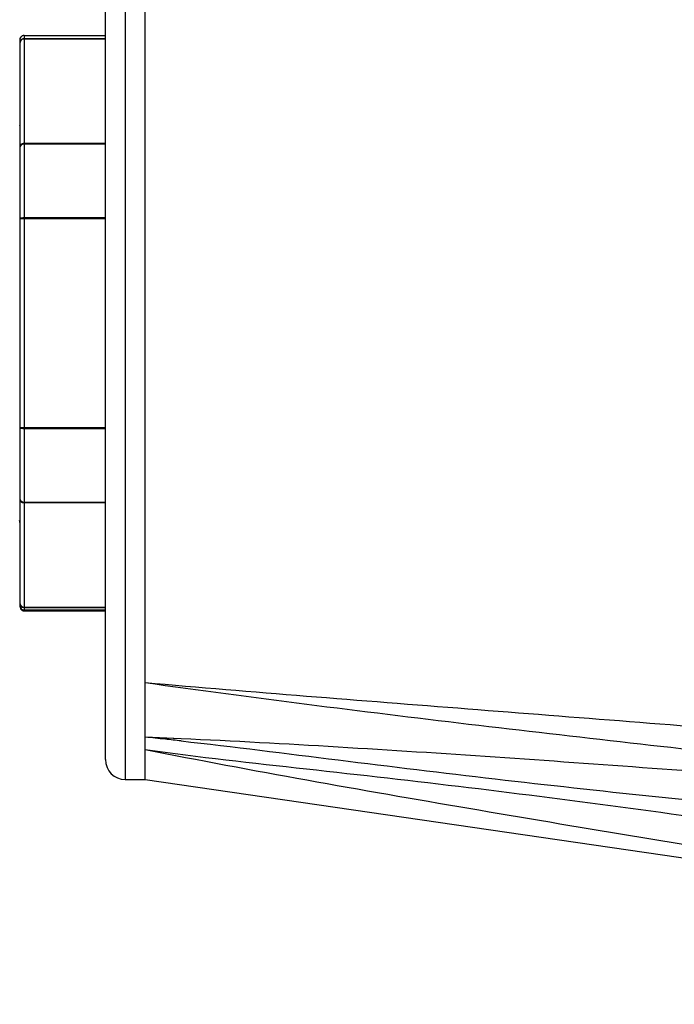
# Model space of a CAD drawing. Header units: millimetres. Extents: x 28 to 5852, y 59 to 4130.
# Tile 20 of 29: x 4256 to 4289, y 1294 to 1343. Entities that reach past the tile are written whole.
import ezdxf

# ---------------------------------------------------------------- set-up
doc = ezdxf.new("R2010")
doc.units = ezdxf.units.MM
for name, color, linetype in [('CABLE_PBL189', 7, 'Continuous'), ('COVER_J_ABL186', 7, 'Continuous'), ('COVER_J_PBL188', 7, 'Continuous'), ('오른쪽_16_VBL184', 7, 'Continuous')]:
    doc.layers.add(name, color=color, linetype=linetype)

# ---------------------------------------------------------------- blocks, each defined once
blk = doc.blocks.new('COVER_J_PBL188', base_point=(1190.043, 844.495))
at = {"layer": 'COVER_J_PBL188', "color": 2}
for p, q in [((1157.443, 885.495), (1157.443, 812.995)), ((1159.454, 815.086), (1158.443, 815.131)), ((1160.252, 815.041), (1158.443, 815.131)), ((1160.251, 815.049), (1159.454, 815.086))]:
    blk.add_line(p, q, dxfattribs=at)
at = {"layer": 'COVER_J_PBL188', "color": 7}
for p, q in [((1156.443, 813.995), (1156.443, 884.495)), ((1158.443, 812.995), (1158.443, 852.808)), ((1157.443, 812.995), (1158.443, 812.995)), ((1158.443, 812.995), (1223.643, 803.495))]:
    blk.add_line(p, q, dxfattribs=at)
at = {"layer": 'COVER_J_PBL188', "color": 2}
for centre, radius, start, end in [((1139.535, 628.213), 187.872, 83.91158, 84.22363), ((1136.714, 601.716), 214.519, 83.70063, 83.91302)]:
    blk.add_arc(centre, radius, start, end, dxfattribs=at)
at = {"layer": 'COVER_J_PBL188', "color": 7}
blk.add_arc((1157.443, 813.995), 1, 180, 270, dxfattribs=at)
blk.add_open_spline([(1158.443, 817.881), (1163.862, 817.41), (1174.72, 816.559), (1196.461, 814.86), (1212.771, 813.457), (1223.643, 812.473)], degree=3, knots=[0, 0, 0, 0, 0.249401, 0.499405, 1, 1, 1, 1], dxfattribs=at)
at = {"layer": 'COVER_J_PBL188', "color": 2}
for points, knots in [([(1158.443, 817.881), (1163.868, 817.123), (1174.731, 815.756), (1196.468, 813.32), (1212.776, 811.624), (1223.643, 810.495)], [0, 0, 0, 0, 0.250415, 0.500515, 1, 1, 1, 1]), ([(1223.643, 810.495), (1213.07, 811.32), (1197.217, 812.568), (1176.091, 814.152), (1165.53, 814.802), (1160.251, 815.049)], [0, 0, 0, 0, 0.500613, 0.750582, 1, 1, 1, 1]), ([(1160.252, 814.939), (1162.896, 814.647), (1168.17, 813.977), (1176.08, 813.01), (1183.995, 812.144), (1194.553, 811.079), (1207.762, 809.863), (1218.335, 808.95), (1223.623, 808.504)], [0, 0, 0, 0, 0.125281, 0.250347, 0.375303, 0.500232, 0.750098, 1, 1, 1, 1]), ([(1158.443, 814.504), (1161.145, 814.129), (1166.581, 813.533), (1174.744, 812.619), (1182.909, 811.561), (1193.787, 810.046), (1207.366, 808.021), (1218.219, 806.339), (1223.643, 805.489)], [0, 0, 0, 0, 0.12429, 0.24922, 0.374337, 0.499487, 0.749767, 1, 1, 1, 1]), ([(1158.443, 814.504), (1163.866, 813.439), (1174.735, 811.519), (1196.481, 807.921), (1212.782, 805.268), (1223.643, 803.495)], [0, 0, 0, 0, 0.250708, 0.500716, 1, 1, 1, 1])]:
    blk.add_open_spline(points, degree=3, knots=knots, dxfattribs=at)
blk = doc.blocks.new('CABLE_PBL189', base_point=(1141.043, 835.995))
at = {"layer": 'CABLE_PBL189', "color": 7}
for p, q in [((1152.343, 850.495), (1156.443, 850.495)), ((1152.143, 821.695), (1152.143, 850.295)), ((1156.443, 830.668), (1152.343, 830.668)), ((1152.243, 821.522), (1152.243, 821.56)), ((1153.046, 821.529), (1152.243, 821.522)), ((1156.443, 821.529), (1152.343, 821.529)), ((1152.343, 821.495), (1156.443, 821.495))]:
    blk.add_line(p, q, dxfattribs=at)
at = {"layer": 'CABLE_PBL189', "color": 2}
for p, q in [((1152.343, 850.495), (1152.343, 821.529)), ((1152.343, 850.338), (1156.443, 850.338)), ((1156.443, 850.313), (1152.343, 850.313)), ((1152.343, 845.059), (1156.443, 845.059)), ((1156.443, 845.01), (1152.343, 845.01)), ((1156.443, 841.248), (1152.143, 841.248)), ((1152.343, 841.322), (1156.443, 841.322)), ((1152.143, 830.741), (1156.443, 830.741)), ((1152.343, 826.979), (1156.443, 826.979)), ((1156.443, 826.93), (1152.343, 826.93)), ((1152.343, 821.677), (1156.443, 821.677)), ((1156.443, 821.652), (1152.343, 821.652))]:
    blk.add_line(p, q, dxfattribs=at)
at = {"layer": 'CABLE_PBL189', "color": 7}
for centre, radius, start, end in [((1151.64, 846.095), 0.503, 343.2392, 359.9478), ((1151.642, 825.894), 0.501, 0.0355, 17.9613), ((1152.344, 821.73), 0.2, 179.9363, 269.9253), ((1152.343, 821.695), 0.2, 240.0105, 269.9947)]:
    blk.add_arc(centre, radius, start, end, dxfattribs=at)
for points in [[(1152.343, 850.495), (1152.309, 850.495), (1152.273, 850.485), (1152.243, 850.468)], [(1152.143, 850.295), (1152.143, 850.361), (1152.186, 850.435), (1152.243, 850.468)], [(1152.143, 821.695), (1152.143, 821.672), (1152.147, 821.648), (1152.155, 821.626)], [(1152.155, 821.626), (1152.171, 821.583), (1152.204, 821.544), (1152.243, 821.522)]]:
    blk.add_open_spline(points, degree=3, dxfattribs=at)
at = {"layer": 'CABLE_PBL189', "color": 2}
for points, knots in [([(1152.143, 850.14), (1152.143, 850.19), (1152.186, 850.296), (1152.292, 850.338), (1152.343, 850.338)], [0, 0, 0, 0, 0.498073, 1, 1, 1, 1]), ([(1152.343, 850.313), (1152.303, 850.313), (1152.223, 850.292), (1152.167, 850.23), (1152.154, 850.195)], [0, 0, 0, 0, 0.518923, 1, 1, 1, 1]), ([(1152.143, 844.886), (1152.143, 844.931), (1152.193, 845.028), (1152.293, 845.059), (1152.343, 845.059)], [0, 0, 0, 0, 0.474681, 1, 1, 1, 1]), ([(1152.343, 845.01), (1152.295, 845.01), (1152.209, 844.997), (1152.143, 844.921), (1152.143, 844.886)], [0, 0, 0, 0, 0.579848, 1, 1, 1, 1]), ([(1152.143, 841.248), (1152.143, 841.274), (1152.23, 841.318), (1152.296, 841.322), (1152.343, 841.322)], [0, 0, 0, 0, 0.353739, 1, 1, 1, 1]), ([(1152.343, 830.668), (1152.296, 830.668), (1152.23, 830.672), (1152.143, 830.715), (1152.143, 830.741)], [0, 0, 0, 0, 0.64598, 1, 1, 1, 1]), ([(1152.143, 827.103), (1152.143, 827.068), (1152.209, 826.992), (1152.295, 826.979), (1152.343, 826.979)], [0, 0, 0, 0, 0.419786, 1, 1, 1, 1]), ([(1152.343, 826.93), (1152.293, 826.93), (1152.193, 826.961), (1152.143, 827.058), (1152.143, 827.103)], [0, 0, 0, 0, 0.525008, 1, 1, 1, 1]), ([(1152.343, 821.652), (1152.292, 821.652), (1152.186, 821.694), (1152.143, 821.799), (1152.143, 821.85)], [0, 0, 0, 0, 0.501927, 1, 1, 1, 1])]:
    blk.add_open_spline(points, degree=3, knots=knots, dxfattribs=at)
for points in [[(1152.154, 850.195), (1152.147, 850.177), (1152.143, 850.158), (1152.143, 850.14)], [(1152.143, 821.85), (1152.143, 821.808), (1152.164, 821.764), (1152.193, 821.735)], [(1152.193, 821.735), (1152.232, 821.698), (1152.29, 821.677), (1152.343, 821.677)]]:
    blk.add_open_spline(points, degree=3, dxfattribs=at)
blk = doc.blocks.new('COVER_J_ABL186', base_point=(1178.643, 844.495))
at = {"layer": 'CABLE_PBL189'}
blk.add_blockref('CABLE_PBL189', (1141.043, 835.995), dxfattribs=at)
at = {"layer": 'COVER_J_PBL188'}
blk.add_blockref('COVER_J_PBL188', (1190.043, 844.495), dxfattribs=at)
blk = doc.blocks.new('오른쪽_16_VBL184', base_point=(1244.293, 1237.995))
at = {"layer": 'COVER_J_ABL186'}
blk.add_blockref('COVER_J_ABL186', (1178.643, 844.495), dxfattribs=at)

msp = doc.modelspace()

# ---------------------------------------------------------------- linework, layer by layer
at = {"ltscale": 1000}
msp.add_arc((4392.5, 1439.992), 725, 97.928142, 262.071858, dxfattribs=at)

# ---------------------------------------------------------------- block references
at = {"layer": '오른쪽_16_VBL184'}
msp.add_blockref('오른쪽_16_VBL184', (4348.35, 1729.992), dxfattribs=at)

doc.saveas('drawing.dxf')
